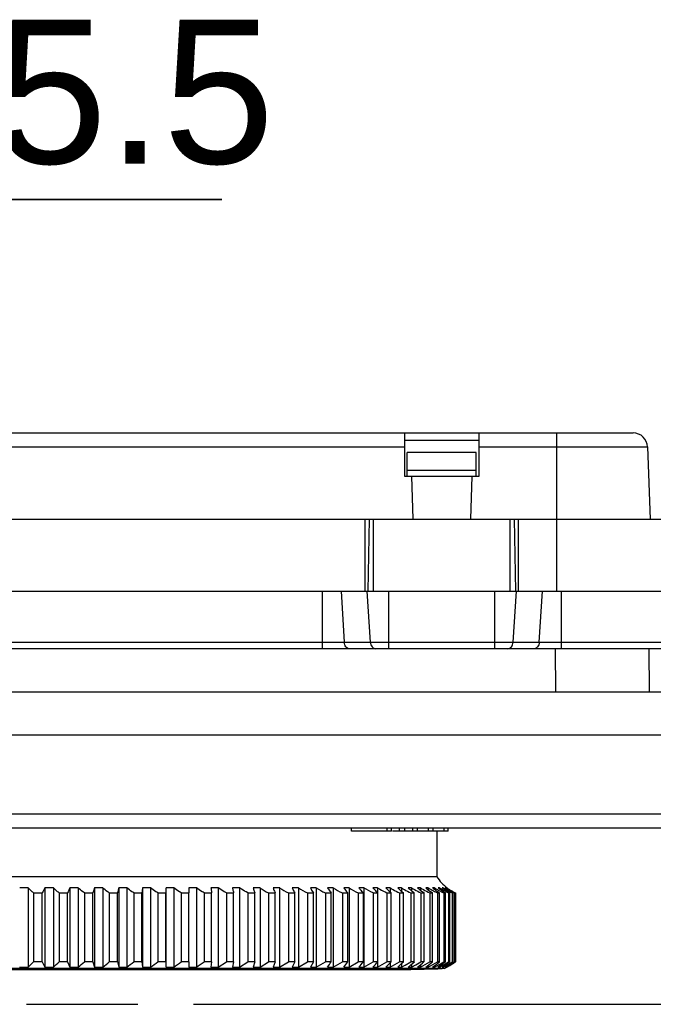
# Model space of a CAD drawing. Header units: millimetres. Extents: x 0 to 210, y 0 to 297.
# Tile 5 of 23: x 78 to 89, y 133 to 150. Entities that reach past the tile are written whole.
import ezdxf

# ---------------------------------------------------------------- set-up
doc = ezdxf.new("R2010")
doc.units = ezdxf.units.MM
doc.header["$LTSCALE"] = 19.36
doc.linetypes.add('PHANTOM', pattern=[0.8, 0.45, -0.05, 0.1, -0.05, 0.1, -0.05])
doc.layers.get('0').update_dxf_attribs({"linetype": 'CONTINUOUS'})
doc.layers.add('DEFAULT_3', color=7, linetype='PHANTOM')
doc.layers.add('Z_DIM_2D', color=7, linetype='CONTINUOUS')
doc.styles.add('TEXTSTYLE_3', font='helveticaneueltw1g-ltcn.otf')
doc.dimstyles.new('DIMSTYLE_1', dxfattribs={"dimtxt": 2.5, "dimasz": 3.5, "dimexe": 1.5, "dimexo": 0, "dimtad": 1, "dimdec": 1, "dimlfac": 4, "dimdsep": 46, "dimtxsty": 'TEXTSTYLE_3', "dimcen": 0.09, "dimclrt": 5, "dimadec": 0, "dimazin": 0, "dimtp": 0.2, "dimtm": 0.2, "dimtfac": 1, "dimtdec": 1, "dimtofl": 0, "dimtmove": 0, "dimatfit": 3, "dimfxl": 0, "dimtolj": 1, "dimarcsym": 0})

# ---------------------------------------------------------------- blocks, each defined once
blk = doc.blocks.new('*D1')
at = {"layer": 'Z_DIM_2D', "color": 2, "linetype": 'Continuous'}
for p, q in [((70.712, 143.191), (70.712, 148.173)), ((74.587, 143.191), (74.587, 148.173)), ((70.712, 146.673), (65.712, 146.673)), ((65.712, 146.673), (72.649, 146.673)), ((81.595, 146.673), (72.649, 146.673)), ((74.587, 146.673), (81.595, 146.673))]:
    blk.add_line(p, q, dxfattribs=at)
at = {"layer": 'Z_DIM_2D', "color": 5, "linetype": 'Continuous', "style": 'TEXTSTYLE_3'}
blk.add_text('15.5', height=2.5, dxfattribs=at).set_placement((75.718, 147.298))
blk = doc.blocks.new('_NONE')

msp = doc.modelspace()

# ---------------------------------------------------------------- linework, layer by layer
at = {"color": 7, "linetype": 'Continuous'}
for p, q in [((68.593, 142.613), (88.755, 142.613)), ((84.774, 142.613), (84.774, 141.863)), ((86.074, 141.863), (86.074, 142.613)), ((84.774, 142.488), (86.074, 142.488)), ((86.024, 142.275), (84.824, 142.275)), ((84.824, 141.863), (84.824, 142.275)), ((86.024, 141.863), (86.024, 142.275)), ((89.005, 142.372), (89.049, 141.113)), ((86.024, 141.963), (84.824, 141.963)), ((84.774, 141.863), (86.074, 141.863)), ((84.898, 141.863), (84.924, 141.113)), ((85.95, 141.863), (85.924, 141.113)), ((67.049, 141.113), (90.299, 141.113)), ((84.162, 141.113), (84.14, 139.863)), ((86.687, 141.113), (86.708, 139.863)), ((66.267, 139.863), (91.082, 139.863)), ((90.88, 138.863), (66.469, 138.863)), ((89.029, 138.863), (89.035, 138.113)), ((67.049, 138.113), (90.299, 138.113)), ((67.549, 137.363), (89.799, 137.363)), ((67.347, 135.747), (90.001, 135.747)), ((83.856, 135.688), (83.856, 135.747)), ((84.551, 135.688), (83.856, 135.688)), ((84.475, 135.688), (84.475, 135.747)), ((84.551, 135.688), (84.551, 135.747)), ((85.539, 135.688), (84.569, 135.688)), ((84.78, 135.688), (84.78, 135.747)), ((84.924, 135.688), (84.924, 135.747)), ((85.003, 135.688), (85.003, 135.747)), ((85.195, 135.688), (85.195, 135.747)), ((85.273, 135.688), (85.273, 135.747)), ((85.338, 135.688), (85.338, 134.899)), ((85.465, 135.688), (85.465, 135.747)), ((85.539, 135.688), (85.539, 135.747)), ((85.338, 134.899), (68.761, 134.899)), ((78.228, 134.707), (78.228, 133.326)), ((78.322, 134.619), (78.471, 134.619)), ((78.322, 134.619), (78.322, 133.417)), ((78.471, 133.417), (78.471, 134.619)), ((78.518, 134.707), (78.518, 133.326)), ((78.666, 134.707), (78.666, 133.326)), ((78.766, 134.619), (78.913, 134.619)), ((78.766, 134.619), (78.766, 133.417)), ((78.913, 133.417), (78.913, 134.619)), ((78.952, 134.707), (78.952, 133.326)), ((79.098, 134.707), (79.098, 133.326)), ((79.206, 134.619), (79.351, 134.619)), ((79.206, 134.619), (79.206, 133.417)), ((79.351, 133.417), (79.351, 134.619)), ((79.382, 134.707), (79.382, 133.326)), ((79.525, 134.707), (79.525, 133.326)), ((79.639, 134.619), (79.782, 134.619)), ((79.639, 134.619), (79.639, 133.417)), ((79.782, 133.417), (79.782, 134.619)), ((79.804, 134.707), (79.804, 133.326)), ((79.946, 134.707), (79.946, 133.326)), ((80.065, 134.619), (80.206, 134.619)), ((80.065, 134.619), (80.065, 133.417)), ((80.206, 133.417), (80.206, 134.619)), ((80.219, 134.707), (80.219, 133.326)), ((80.358, 134.707), (80.358, 133.326)), ((80.483, 134.619), (80.621, 134.619)), ((80.483, 134.619), (80.483, 133.417)), ((80.621, 133.417), (80.621, 134.619)), ((80.626, 134.707), (80.626, 133.326)), ((80.761, 134.707), (80.761, 133.326)), ((80.892, 134.619), (81.026, 134.619)), ((80.892, 134.619), (80.892, 133.417)), ((81.026, 133.417), (81.026, 134.619)), ((81.154, 134.707), (81.154, 133.326)), ((81.29, 134.619), (81.42, 134.619)), ((81.29, 134.619), (81.29, 133.417)), ((81.42, 133.417), (81.42, 134.619)), ((81.536, 134.707), (81.536, 133.326)), ((81.677, 134.619), (81.803, 134.619)), ((81.677, 134.619), (81.677, 133.417)), ((81.803, 133.417), (81.803, 134.619)), ((81.906, 134.707), (81.906, 133.326)), ((82.05, 134.619), (82.172, 134.619)), ((82.05, 134.619), (82.05, 133.417)), ((82.172, 133.417), (82.172, 134.619)), ((82.262, 134.707), (82.262, 133.326)), ((82.411, 134.619), (82.527, 134.619)), ((82.411, 134.619), (82.411, 133.417)), ((82.527, 133.417), (82.527, 134.619)), ((82.604, 134.707), (82.604, 133.326)), ((82.756, 134.619), (82.868, 134.619)), ((82.756, 134.619), (82.756, 133.417)), ((82.868, 133.417), (82.868, 134.619)), ((82.931, 134.707), (82.931, 133.326)), ((83.086, 134.619), (83.192, 134.619)), ((83.086, 134.619), (83.086, 133.417)), ((83.192, 133.417), (83.192, 134.619)), ((83.241, 134.707), (83.241, 133.326)), ((83.399, 134.619), (83.5, 134.619)), ((83.399, 134.619), (83.399, 133.417)), ((83.5, 133.417), (83.5, 134.619)), ((83.535, 134.707), (83.535, 133.326)), ((83.695, 134.619), (83.789, 134.619)), ((83.695, 134.619), (83.695, 133.417)), ((83.789, 133.417), (83.789, 134.619)), ((83.811, 134.707), (83.811, 133.326)), ((83.972, 134.619), (84.061, 134.619)), ((83.972, 134.619), (83.972, 133.417)), ((84.061, 133.417), (84.061, 134.619)), ((84.068, 134.707), (84.068, 133.326)), ((84.231, 134.619), (84.313, 134.619)), ((84.231, 134.619), (84.231, 133.417)), ((84.306, 134.707), (84.306, 134.625)), ((84.313, 133.417), (84.313, 134.619)), ((84.47, 134.619), (84.545, 134.619)), ((84.47, 134.619), (84.47, 133.417)), ((84.525, 134.707), (84.525, 134.635)), ((84.545, 133.417), (84.545, 134.619)), ((84.689, 134.619), (84.757, 134.619)), ((84.689, 134.619), (84.689, 133.417)), ((84.722, 134.707), (84.722, 134.645)), ((84.757, 133.417), (84.757, 134.619)), ((84.886, 134.619), (84.947, 134.619)), ((84.886, 134.619), (84.886, 133.417)), ((84.899, 134.707), (84.899, 134.654)), ((84.947, 133.417), (84.947, 134.619)), ((85.054, 134.707), (85.054, 134.662)), ((85.062, 134.619), (85.116, 134.619)), ((85.062, 134.619), (85.062, 133.417)), ((85.116, 133.417), (85.116, 134.619)), ((85.187, 134.707), (85.187, 134.67)), ((85.217, 134.619), (85.263, 134.619)), ((85.217, 134.619), (85.217, 133.417)), ((85.263, 133.417), (85.263, 134.619)), ((85.298, 134.707), (85.298, 134.678)), ((85.348, 134.619), (85.387, 134.619)), ((85.348, 134.619), (85.348, 133.417)), ((85.386, 134.707), (85.386, 134.685)), ((85.387, 133.417), (85.387, 134.619)), ((85.452, 134.707), (85.452, 134.691)), ((85.458, 134.619), (85.489, 134.619)), ((85.458, 134.619), (85.458, 133.417)), ((85.489, 133.417), (85.489, 134.619)), ((85.494, 134.707), (85.494, 134.698)), ((85.514, 134.707), (85.514, 134.704)), ((85.544, 134.619), (85.567, 134.619)), ((85.544, 134.619), (85.544, 133.417)), ((85.567, 133.417), (85.567, 134.619)), ((85.606, 134.619), (85.622, 134.619)), ((85.606, 134.619), (85.606, 133.417)), ((85.622, 133.417), (85.622, 134.619)), ((85.646, 134.619), (85.646, 133.417)), ((85.65, 134.619), (85.653, 134.619)), ((85.653, 133.417), (85.653, 134.619)), ((85.661, 134.619), (85.661, 133.417)), ((78.471, 133.417), (78.322, 133.417)), ((78.471, 133.417), (78.518, 133.326)), ((78.913, 133.417), (78.766, 133.417)), ((78.913, 133.417), (78.952, 133.326)), ((79.351, 133.417), (79.206, 133.417)), ((79.351, 133.417), (79.382, 133.326)), ((79.782, 133.417), (79.639, 133.417)), ((79.782, 133.417), (79.804, 133.326)), ((80.206, 133.417), (80.065, 133.417)), ((80.206, 133.417), (80.219, 133.326)), ((80.621, 133.417), (80.483, 133.417)), ((80.621, 133.417), (80.626, 133.326)), ((81.026, 133.417), (80.892, 133.417)), ((81.026, 133.417), (81.023, 133.326)), ((81.42, 133.417), (81.29, 133.417)), ((81.42, 133.417), (81.408, 133.326)), ((81.536, 133.326), (81.677, 133.417)), ((81.803, 133.417), (81.677, 133.417)), ((81.803, 133.417), (81.782, 133.326)), ((81.906, 133.326), (82.05, 133.417)), ((82.172, 133.417), (82.05, 133.417)), ((82.172, 133.417), (82.143, 133.326)), ((82.262, 133.326), (82.411, 133.417)), ((82.527, 133.417), (82.411, 133.417)), ((82.527, 133.417), (82.49, 133.326)), ((82.604, 133.326), (82.756, 133.417)), ((82.868, 133.417), (82.756, 133.417)), ((82.868, 133.417), (82.822, 133.326)), ((82.931, 133.326), (83.086, 133.417)), ((83.192, 133.417), (83.086, 133.417)), ((83.192, 133.417), (83.138, 133.326)), ((83.241, 133.326), (83.399, 133.417)), ((83.5, 133.417), (83.399, 133.417)), ((83.535, 133.326), (83.695, 133.417)), ((83.789, 133.417), (83.695, 133.417)), ((83.811, 133.326), (83.972, 133.417)), ((84.061, 133.417), (83.972, 133.417)), ((84.068, 133.326), (84.231, 133.417)), ((84.313, 133.417), (84.231, 133.417)), ((84.306, 133.326), (84.47, 133.417)), ((84.306, 133.41), (84.306, 133.326)), ((84.545, 133.417), (84.47, 133.417)), ((84.525, 133.326), (84.689, 133.417)), ((84.525, 133.396), (84.525, 133.326)), ((84.757, 133.417), (84.689, 133.417)), ((84.722, 133.385), (84.722, 133.326)), ((84.722, 133.326), (84.787, 133.362)), ((84.787, 133.362), (84.886, 133.417)), ((84.947, 133.417), (84.886, 133.417)), ((84.899, 133.375), (84.899, 133.326)), ((84.899, 133.326), (84.974, 133.368)), ((84.974, 133.368), (85.062, 133.417)), ((85.054, 133.326), (85.135, 133.371)), ((85.054, 133.367), (85.054, 133.326)), ((85.116, 133.417), (85.062, 133.417)), ((85.135, 133.371), (85.217, 133.417)), ((85.187, 133.326), (85.268, 133.371)), ((85.187, 133.359), (85.187, 133.326)), ((85.263, 133.417), (85.217, 133.417)), ((85.268, 133.371), (85.348, 133.417)), ((85.298, 133.326), (85.378, 133.371)), ((85.387, 133.417), (85.348, 133.417)), ((85.42, 133.369), (85.359, 133.326)), ((85.378, 133.371), (85.404, 133.386)), ((85.404, 133.386), (85.458, 133.417)), ((85.413, 133.341), (85.465, 133.371)), ((85.489, 133.417), (85.42, 133.369)), ((85.5, 133.371), (85.45, 133.338)), ((85.489, 133.417), (85.458, 133.417)), ((85.465, 133.371), (85.502, 133.393)), ((85.478, 133.341), (85.519, 133.365)), ((85.552, 133.371), (85.483, 133.326)), ((85.567, 133.417), (85.5, 133.371)), ((85.502, 133.393), (85.544, 133.417)), ((85.514, 133.326), (85.563, 133.356)), ((85.519, 133.365), (85.529, 133.371)), ((85.52, 133.341), (85.57, 133.371)), ((85.529, 133.371), (85.581, 133.402)), ((85.582, 133.371), (85.534, 133.341)), ((85.567, 133.417), (85.544, 133.417)), ((85.583, 133.391), (85.552, 133.371)), ((85.563, 133.356), (85.588, 133.371)), ((85.57, 133.371), (85.628, 133.406)), ((85.581, 133.402), (85.606, 133.417)), ((85.63, 133.402), (85.582, 133.371)), ((85.622, 133.417), (85.583, 133.391)), ((85.588, 133.371), (85.612, 133.386)), ((85.622, 133.417), (85.606, 133.417)), ((85.612, 133.386), (85.637, 133.402)), ((85.628, 133.406), (85.646, 133.417)), ((85.653, 133.417), (85.63, 133.402)), ((85.637, 133.402), (85.656, 133.413)), ((85.653, 133.417), (85.646, 133.417)), ((85.656, 133.413), (85.661, 133.417)), ((85.474, 133.301), (68.624, 133.301)), ((69.29, 133.284), (84.808, 133.284)), ((85.298, 133.352), (85.298, 133.326)), ((85.386, 133.345), (85.386, 133.326)), ((85.386, 133.326), (85.413, 133.341)), ((85.45, 133.338), (85.432, 133.326)), ((85.452, 133.326), (85.478, 133.341)), ((85.452, 133.34), (85.452, 133.326)), ((85.474, 133.301), (85.511, 133.324)), ((85.494, 133.326), (85.52, 133.341)), ((85.494, 133.334), (85.494, 133.326)), ((85.534, 133.341), (85.51, 133.326))]:
    msp.add_line(p, q, dxfattribs=at)
at = {"color": 9, "linetype": 'Continuous'}
for p, q in [((87.424, 142.613), (87.424, 139.863)), ((72.574, 142.372), (84.774, 142.372)), ((86.074, 142.372), (89.005, 142.372)), ((84.087, 141.113), (84.087, 139.863)), ((84.237, 139.863), (84.237, 141.113)), ((86.612, 141.113), (86.612, 139.863)), ((86.762, 139.863), (86.762, 141.113)), ((83.342, 139.863), (83.342, 138.863)), ((83.672, 139.863), (83.727, 138.977)), ((84.184, 138.977), (84.129, 139.863)), ((84.506, 138.863), (84.506, 139.863)), ((86.342, 139.863), (86.342, 138.863)), ((86.719, 139.863), (86.664, 138.977)), ((87.121, 138.977), (87.176, 139.863)), ((87.507, 138.863), (87.507, 139.863)), ((66.344, 138.977), (91.004, 138.977)), ((87.41, 138.113), (87.404, 138.863)), ((89.751, 135.988), (67.597, 135.988)), ((84.69, 135.688), (84.69, 135.747))]:
    msp.add_line(p, q, dxfattribs=at)
at = {"color": 7, "linetype": 'Continuous'}
for centre, radius, start, end in [((88.755, 142.363), 0.25, 2, 90), ((85.97, 135.303), 0.75, 212.5914, 233.3228), ((78.154, 123.78), 10.927, 89.6101, 90.3899), ((78.592, 123.96), 10.747, 89.6068, 90.3932), ((79.025, 124.197), 10.51, 89.6024, 90.3976), ((79.453, 124.488), 10.219, 89.5968, 90.4032), ((79.875, 124.829), 9.877, 89.5899, 90.4101), ((80.289, 125.219), 9.488, 89.5816, 90.4184), ((80.694, 125.651), 9.056, 89.5717, 90.4283), ((81.089, 126.122), 8.585, 89.5601, 90.4399), ((81.472, 126.625), 8.081, 89.5466, 90.4534), ((81.844, 127.157), 7.55, 89.5309, 90.4691), ((82.203, 127.71), 6.997, 89.5127, 90.4873), ((82.723, 135.321), 0.768, 233.0746, 245.9583), ((82.547, 128.279), 6.428, 89.4916, 90.5084), ((83.071, 135.343), 0.79, 233.7182, 246.4589), ((82.876, 128.858), 5.849, 89.4671, 90.5329), ((83.404, 135.364), 0.81, 234.2683, 246.8832), ((83.19, 129.44), 5.267, 89.4384, 90.5616), ((83.719, 135.382), 0.827, 234.7298, 247.2368), ((83.486, 130.018), 4.689, 89.4048, 90.5952), ((84.017, 135.397), 0.842, 235.107, 247.5241), ((83.765, 130.587), 4.12, 89.365, 90.635), ((84.296, 135.41), 0.854, 235.4033, 247.7488), ((84.026, 131.14), 3.566, 89.3175, 90.6825), ((84.267, 131.672), 3.035, 89.2602, 90.7398), ((84.77, 135.387), 0.823, 235.7108, 239.2509), ((84.803, 135.44), 0.885, 239.1828, 247.9217), ((84.489, 132.176), 2.531, 89.1899, 90.8101), ((84.994, 135.397), 0.835, 235.7917, 240.0315), ((85.022, 135.443), 0.889, 239.9425, 247.9675), ((84.69, 132.646), 2.061, 89.1022, 90.8978), ((85.192, 135.397), 0.835, 235.7839, 240.0243), ((85.219, 135.443), 0.888, 239.9352, 247.9616), ((84.87, 133.079), 1.628, 88.99, 91.01), ((85.368, 135.394), 0.832, 235.7028, 239.9487), ((85.395, 135.439), 0.884, 239.8591, 247.9004), ((85.029, 133.468), 1.239, 88.8422, 91.1578), ((85.522, 135.388), 0.826, 235.5475, 239.804), ((85.548, 135.431), 0.877, 239.7133, 247.783), ((85.166, 133.81), 0.897, 88.6393, 91.3607), ((85.653, 135.38), 0.818, 235.3169, 239.5889), ((85.685, 135.433), 0.881, 239.5458, 242.5921), ((85.281, 134.101), 0.606, 88.3448, 91.6552), ((85.689, 135.181), 0.637, 228.0505, 232.6764), ((85.675, 135.412), 0.857, 242.5485, 247.6211), ((85.761, 135.369), 0.808, 235.0089, 239.3011), ((85.793, 135.421), 0.869, 239.2602, 243.1731), ((85.373, 134.337), 0.37, 87.8803, 92.1197), ((85.79, 135.207), 0.66, 229.2732, 233.8585), ((85.833, 135.335), 0.77, 234.5859, 236.8095), ((85.779, 135.391), 0.836, 243.1365, 247.3987), ((85.855, 135.367), 0.81, 236.802, 238.0332), ((85.869, 135.39), 0.837, 238.0314, 238.895), ((85.442, 134.517), 0.19, 87.0428, 92.9572), ((85.868, 135.232), 0.682, 230.3639, 234.9063), ((85.877, 135.404), 0.853, 238.8974, 242.9621), ((85.896, 135.32), 0.757, 234.1151, 236.3525), ((85.884, 135.255), 0.711, 234.8682, 238.1139), ((85.922, 135.36), 0.805, 236.3526, 238.4628), ((85.488, 134.638), 0.0688, 85.0939, 94.9061), ((85.923, 135.256), 0.704, 231.3325, 235.8318), ((85.862, 135.373), 0.818, 242.9268, 247.1067), ((85.935, 135.303), 0.741, 233.5567, 235.8097), ((85.937, 135.383), 0.833, 238.4525, 240.5094), ((85.863, 135.219), 0.669, 238.0526, 243.7541), ((85.943, 135.264), 0.706, 232.1571, 234.4459), ((85.963, 135.301), 0.745, 232.9382, 237.355), ((85.96, 135.341), 0.787, 235.8099, 237.938), ((85.941, 135.283), 0.737, 235.7891, 240.5697), ((85.938, 135.386), 0.836, 240.5095, 242.5553), ((85.966, 135.296), 0.745, 234.4463, 236.6158), ((85.974, 135.362), 0.812, 237.9276, 240.0046), ((85.921, 135.352), 0.797, 242.521, 246.7475), ((85.977, 135.313), 0.765, 236.6053, 238.7298), ((85.987, 135.338), 0.789, 237.3139, 241.5079), ((85.974, 135.363), 0.813, 240.0045, 241.3024), ((85.917, 135.24), 0.687, 240.5431, 244.5604), ((85.97, 135.302), 0.752, 238.7104, 242.9878), ((85.968, 135.351), 0.8, 241.289, 244.1537), ((85.977, 135.32), 0.769, 241.4988, 243.6222), ((85.949, 135.311), 0.755, 244.1583, 246.346), ((85.947, 135.256), 0.701, 242.9991, 245.2587), ((85.96, 135.285), 0.729, 243.622, 245.8432), ((36.382, 176.937), 60.44, 313.81776, 313.94098), ((36.599, 180.405), 63.135, 311.78229, 311.90486), ((36.652, 183.967), 66.077, 309.96911, 310.09057), ((36.59, 187.585), 69.192, 308.35522, 308.47529), ((36.447, 191.218), 72.412, 306.92006, 307.03858), ((36.254, 194.828), 75.681, 305.64546, 305.76234), ((36.03, 198.373), 78.943, 304.51549, 304.63072), ((35.794, 201.816), 82.149, 303.5163, 303.62994), ((38.636, 164.198), 54.408, 325.4306, 325.5458), ((40.524, 166.871), 54.69, 322.168, 322.2875), ((41.684, 169.786), 55.844, 319.2402, 319.3621), ((42.337, 172.913), 57.636, 316.62063, 316.74374), ((42.626, 176.215), 59.908, 314.28155, 314.40483), ((42.653, 179.658), 62.538, 312.19563, 312.31838), ((42.487, 183.204), 65.435, 310.33719, 310.45891), ((42.179, 186.813), 68.518, 308.68273, 308.80312), ((41.771, 190.447), 71.722, 307.21118, 307.33003), ((41.29, 194.064), 74.985, 305.90384, 306.02107), ((78.154, 146.905), 13.579, 269.6862, 270.3138), ((78.592, 146.682), 13.356, 269.6836, 270.3164), ((79.025, 146.388), 13.061, 269.6801, 270.3199), ((79.453, 146.026), 12.7, 269.6756, 270.3244), ((79.875, 145.601), 12.275, 269.67, 270.33), ((80.289, 145.118), 11.791, 269.6633, 270.3367), ((80.694, 144.58), 11.254, 269.6554, 270.3446), ((81.089, 143.995), 10.669, 269.646, 270.354), ((81.472, 143.369), 10.043, 269.6352, 270.3648), ((81.844, 142.709), 9.383, 269.6225, 270.3775), ((82.203, 142.021), 8.695, 269.6079, 270.3921), ((82.547, 141.314), 7.988, 269.5909, 270.4091), ((82.876, 140.595), 7.269, 269.5712, 270.4288), ((83.19, 139.872), 6.546, 269.5481, 270.4519), ((83.486, 139.153), 5.827, 269.521, 270.479), ((83.765, 138.446), 5.12, 269.489, 270.511), ((84.026, 137.758), 4.432, 269.4508, 270.5492), ((84.267, 137.098), 3.772, 269.4047, 270.5953), ((84.489, 136.472), 3.145, 269.3481, 270.6519), ((84.69, 135.887), 2.561, 269.2775, 270.7225), ((77.049, 445.688), 312.5, 271.42272, 271.53734), ((84.87, 135.35), 2.023, 269.1872, 270.8128), ((85.029, 134.866), 1.54, 269.0682, 270.9318), ((85.166, 134.441), 1.115, 268.905, 271.095), ((85.281, 134.079), 0.753, 268.6679, 271.3321), ((85.373, 133.785), 0.459, 268.2939, 271.7061), ((85.442, 133.562), 0.236, 267.6192, 272.3808), ((85.488, 133.412), 0.0853, 266.0462, 273.9538)]:
    msp.add_arc(centre, radius, start, end, dxfattribs=at)
at = {"color": 9, "linetype": 'Continuous'}
for points, knots in [([(83.815, 138.863), (83.804, 138.863), (83.781, 138.87), (83.753, 138.896), (83.734, 138.933), (83.728, 138.962), (83.727, 138.977)], [0, 0, 0, 0, 0.211113, 0.445896, 0.711764, 1, 1, 1, 1]), ([(84.184, 138.977), (84.185, 138.962), (84.191, 138.933), (84.21, 138.896), (84.238, 138.87), (84.261, 138.863), (84.272, 138.863)], [0, 0, 0, 0, 0.288236, 0.554104, 0.788887, 1, 1, 1, 1]), ([(86.576, 138.863), (86.587, 138.863), (86.611, 138.87), (86.639, 138.896), (86.658, 138.933), (86.663, 138.962), (86.664, 138.977)], [0, 0, 0, 0, 0.211113, 0.445896, 0.711764, 1, 1, 1, 1]), ([(87.121, 138.977), (87.12, 138.962), (87.115, 138.933), (87.096, 138.896), (87.068, 138.87), (87.044, 138.863), (87.033, 138.863)], [0, 0, 0, 0, 0.288236, 0.554104, 0.788887, 1, 1, 1, 1])]:
    msp.add_open_spline(points, degree=3, knots=knots, dxfattribs=at)
at = {"color": 7, "linetype": 'Continuous'}
for points, knots in [([(78.322, 134.619), (78.314, 134.625), (78.28, 134.651), (78.249, 134.682), (78.228, 134.707)], [0, 0, 0, 0, 0.238873, 1, 1, 1, 1]), ([(78.518, 134.707), (78.515, 134.698), (78.501, 134.668), (78.485, 134.639), (78.471, 134.619)], [0, 0, 0, 0, 0.276497, 1, 1, 1, 1]), ([(78.766, 134.619), (78.757, 134.625), (78.721, 134.651), (78.688, 134.682), (78.666, 134.707)], [0, 0, 0, 0, 0.240523, 1, 1, 1, 1]), ([(78.952, 134.707), (78.95, 134.698), (78.938, 134.668), (78.925, 134.639), (78.913, 134.619)], [0, 0, 0, 0, 0.279292, 1, 1, 1, 1]), ([(79.206, 134.619), (79.196, 134.625), (79.158, 134.651), (79.123, 134.681), (79.098, 134.707)], [0, 0, 0, 0, 0.24197, 1, 1, 1, 1]), ([(79.382, 134.707), (79.379, 134.698), (79.371, 134.669), (79.36, 134.639), (79.351, 134.619)], [0, 0, 0, 0, 0.281913, 1, 1, 1, 1]), ([(79.639, 134.619), (79.629, 134.625), (79.588, 134.651), (79.551, 134.681), (79.525, 134.707)], [0, 0, 0, 0, 0.243236, 1, 1, 1, 1]), ([(79.804, 134.707), (79.803, 134.698), (79.796, 134.669), (79.789, 134.64), (79.782, 134.619)], [0, 0, 0, 0, 0.284169, 1, 1, 1, 1]), ([(80.065, 134.619), (80.055, 134.625), (80.012, 134.651), (79.973, 134.681), (79.946, 134.707)], [0, 0, 0, 0, 0.244341, 1, 1, 1, 1]), ([(80.219, 134.707), (80.218, 134.698), (80.215, 134.669), (80.21, 134.64), (80.206, 134.619)], [0, 0, 0, 0, 0.285857, 1, 1, 1, 1]), ([(80.483, 134.619), (80.472, 134.625), (80.428, 134.65), (80.387, 134.681), (80.358, 134.707)], [0, 0, 0, 0, 0.245304, 1, 1, 1, 1]), ([(80.626, 134.707), (80.626, 134.698), (80.624, 134.669), (80.622, 134.64), (80.621, 134.619)], [0, 0, 0, 0, 0.286801, 1, 1, 1, 1]), ([(80.892, 134.619), (80.881, 134.625), (80.834, 134.65), (80.791, 134.681), (80.761, 134.707)], [0, 0, 0, 0, 0.246142, 1, 1, 1, 1]), ([(81.023, 134.707), (81.023, 134.698), (81.024, 134.669), (81.025, 134.64), (81.026, 134.619)], [0, 0, 0, 0, 0.286894, 1, 1, 1, 1]), ([(81.29, 134.619), (81.278, 134.625), (81.231, 134.65), (81.186, 134.681), (81.154, 134.707)], [0, 0, 0, 0, 0.24687, 1, 1, 1, 1]), ([(81.408, 134.707), (81.409, 134.698), (81.413, 134.669), (81.417, 134.64), (81.42, 134.619)], [0, 0, 0, 0, 0.286125, 1, 1, 1, 1]), ([(81.677, 134.619), (81.664, 134.625), (81.615, 134.65), (81.569, 134.681), (81.536, 134.707)], [0, 0, 0, 0, 0.2475, 1, 1, 1, 1]), ([(81.782, 134.707), (81.784, 134.698), (81.79, 134.669), (81.796, 134.64), (81.803, 134.619)], [0, 0, 0, 0, 0.284552, 1, 1, 1, 1]), ([(82.05, 134.619), (82.012, 134.637), (81.963, 134.665), (81.917, 134.698), (81.906, 134.707)], [0, 0, 0, 0, 0.747549, 1, 1, 1, 1]), ([(82.143, 134.707), (82.145, 134.698), (82.153, 134.669), (82.163, 134.639), (82.172, 134.619)], [0, 0, 0, 0, 0.282402, 1, 1, 1, 1]), ([(82.49, 134.707), (82.493, 134.698), (82.503, 134.668), (82.516, 134.639), (82.527, 134.619)], [0, 0, 0, 0, 0.279845, 1, 1, 1, 1]), ([(82.822, 134.707), (82.825, 134.698), (82.839, 134.668), (82.854, 134.639), (82.868, 134.619)], [0, 0, 0, 0, 0.277074, 1, 1, 1, 1]), ([(83.138, 134.707), (83.142, 134.698), (83.158, 134.668), (83.176, 134.639), (83.192, 134.619)], [0, 0, 0, 0, 0.274257, 1, 1, 1, 1]), ([(83.438, 134.707), (83.442, 134.698), (83.46, 134.667), (83.482, 134.638), (83.5, 134.619)], [0, 0, 0, 0, 0.271513, 1, 1, 1, 1]), ([(83.72, 134.707), (83.725, 134.698), (83.746, 134.667), (83.77, 134.638), (83.789, 134.619)], [0, 0, 0, 0, 0.268925, 1, 1, 1, 1]), ([(83.983, 134.707), (83.989, 134.698), (84.012, 134.667), (84.039, 134.638), (84.061, 134.619)], [0, 0, 0, 0, 0.266537, 1, 1, 1, 1]), ([(84.228, 134.707), (84.234, 134.698), (84.26, 134.667), (84.289, 134.638), (84.313, 134.619)], [0, 0, 0, 0, 0.264368, 1, 1, 1, 1]), ([(84.453, 134.707), (84.46, 134.698), (84.488, 134.666), (84.52, 134.638), (84.545, 134.619)], [0, 0, 0, 0, 0.262433, 1, 1, 1, 1]), ([(84.658, 134.707), (84.665, 134.698), (84.696, 134.666), (84.73, 134.637), (84.757, 134.619)], [0, 0, 0, 0, 0.260698, 1, 1, 1, 1]), ([(84.841, 134.707), (84.85, 134.698), (84.882, 134.666), (84.919, 134.637), (84.947, 134.619)], [0, 0, 0, 0, 0.259163, 1, 1, 1, 1]), ([(85.004, 134.707), (85.013, 134.698), (85.047, 134.666), (85.086, 134.637), (85.116, 134.619)], [0, 0, 0, 0, 0.257808, 1, 1, 1, 1]), ([(85.145, 134.707), (85.154, 134.698), (85.191, 134.665), (85.231, 134.637), (85.263, 134.619)], [0, 0, 0, 0, 0.256618, 1, 1, 1, 1]), ([(85.51, 133.326), (85.51, 133.326), (85.511, 133.326), (85.512, 133.326), (85.513, 133.326)], [0, 0, 0, 0, 0.501485, 1, 1, 1, 1])]:
    msp.add_open_spline(points, degree=3, knots=knots, dxfattribs=at)
for points in [[(84.231, 134.619), (84.174, 134.642), (84.119, 134.672), (84.068, 134.707)], [(85.303, 134.674), (85.329, 134.654), (85.358, 134.635), (85.387, 134.619)], [(85.401, 134.674), (85.428, 134.653), (85.458, 134.635), (85.489, 134.619)], [(85.514, 134.707), (85.513, 134.707), (85.512, 134.707), (85.51, 134.707), (85.51, 134.707)]]:
    msp.add_open_spline(points, degree=3, dxfattribs=at)
at = {"layer": 'DEFAULT_3', "color": 91, "linetype": 'PHANTOM', "true_color": 0x80ff80}
msp.add_line((50.129, 132.68), (150.129, 132.68), dxfattribs=at)

# ---------------------------------------------------------------- dimensions: what is measured, and where the dimension line sits
at = {"layer": 'Z_DIM_2D', "color": 2, "linetype": 'Continuous'}
dim = msp.add_linear_dim(base=(74.587, 146.673), p1=(70.712, 143.191), p2=(74.587, 143.191), dimstyle='DIMSTYLE_1', override={"dimblk1": 'NONE', "dimblk2": 'NONE', "dimsah": 1}, dxfattribs=at)
dim.commit()
dim.dimension.update_dxf_attribs({"geometry": '*D1', "text_midpoint": (78.708, 146.673), "dimtype": 160})

doc.saveas('drawing.dxf')
